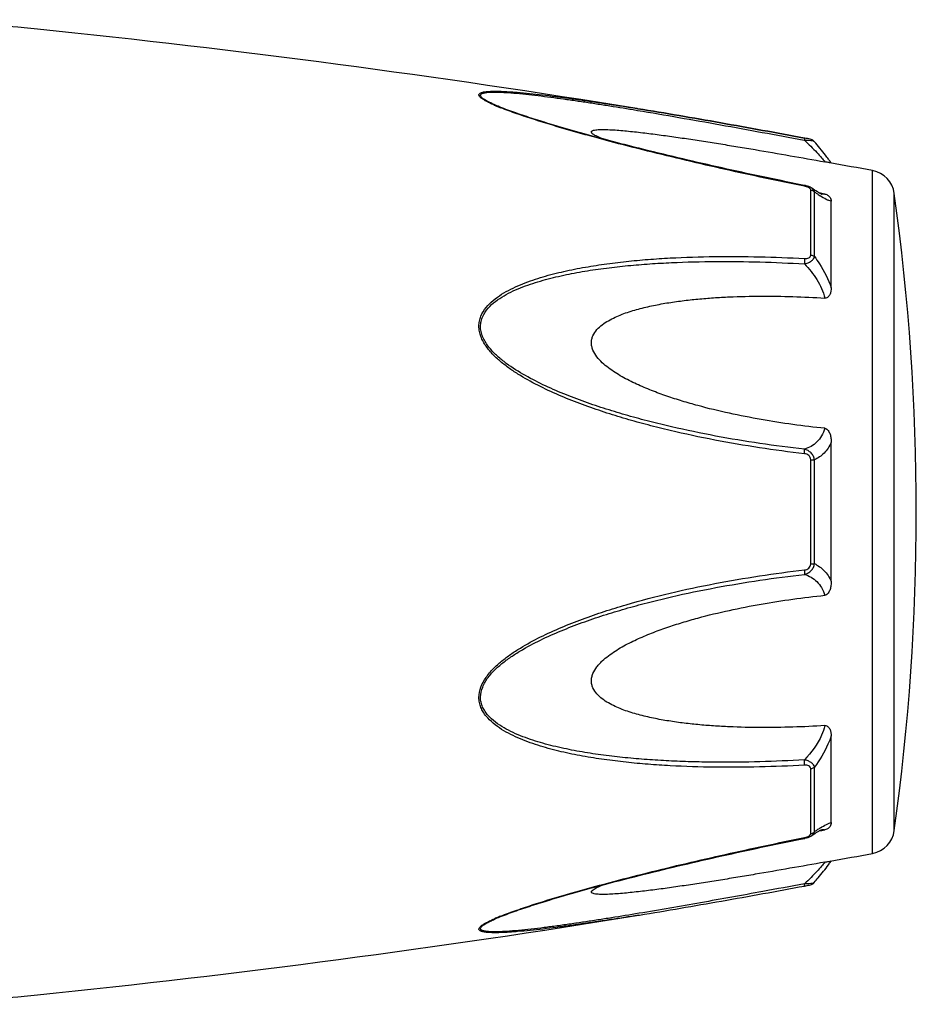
# Model space of a CAD drawing. Header units: millimetres. Extents: x 1279 to 58476, y -6899 to 74987.
# Tile 86 of 250: x 26331 to 26374, y -5953 to -5905. Entities that reach past the tile are written whole.
import ezdxf

# ---------------------------------------------------------------- set-up
doc = ezdxf.new("R2010")
doc.units = ezdxf.units.MM

msp = doc.modelspace()

# ---------------------------------------------------------------- linework, layer by layer
at = {"color": 0, "linetype": 'Continuous'}
for p, q in [((26353.736, -5909.502), (26353.733, -5909.501)), ((26360.27, -5909.666), (26360.48, -5909.701)), ((26360.446, -5909.612), (26360.465, -5909.615)), ((26360.465, -5909.615), (26360.494, -5909.62)), ((26360.494, -5909.62), (26360.465, -5909.615)), ((26368.531, -5911.139), (26368.549, -5911.142)), ((26368.568, -5911.041), (26368.551, -5911.038)), ((26369.027, -5911.209), (26369.027, -5911.209)), ((26371.849, -5945.624), (26371.849, -5912.615)), ((26368.555, -5913.329), (26368.38, -5913.294)), ((26368.855, -5916.697), (26368.855, -5913.555)), ((26368.907, -5913.464), (26368.906, -5913.463)), ((26368.915, -5913.469), (26368.907, -5913.464)), ((26369.033, -5916.768), (26369.033, -5913.645)), ((26369.392, -5913.717), (26369.262, -5913.692)), ((26369.541, -5913.745), (26369.392, -5913.717)), ((26372.898, -5944.525), (26372.898, -5913.714)), ((26369.381, -5913.752), (26369.38, -5913.752)), ((26369.849, -5918.279), (26369.849, -5914.095)), ((26369.849, -5932.467), (26369.849, -5925.755)), ((26368.855, -5931.63), (26368.855, -5926.59)), ((26369.033, -5931.616), (26369.033, -5926.604)), ((26369.849, -5944.135), (26369.849, -5939.947)), ((26368.855, -5944.674), (26368.855, -5941.528)), ((26369.033, -5944.584), (26369.033, -5941.457)), ((26369.259, -5944.539), (26369.386, -5944.515)), ((26369.379, -5944.478), (26369.379, -5944.478)), ((26369.386, -5944.515), (26369.541, -5944.486)), ((26368.364, -5944.939), (26368.556, -5944.901)), ((26368.906, -5944.766), (26368.915, -5944.76)), ((26368.906, -5944.766), (26368.907, -5944.766)), ((26353.757, -5948.721), (26353.758, -5948.721)), ((26360.522, -5948.614), (26360.569, -5948.607))]:
    msp.add_line(p, q, dxfattribs=at)
for centre, radius, start, end in [((26322.26, -5995.304), 90, 84.13647, 89), ((26280.375, -6403.159), 500, 80.7849, 84.13647), ((26357.193, -5901.121), 9.088, 246.3609, 247.4013), ((26358.169, -5898.769), 11.634, 247.4181, 248.2786), ((26361.587, -5918.059), 10.1, 35.6084, 36.4199), ((26280.375, -6403.159), 499, 79.43712, 79.67776), ((26362.641, -5917.304), 8.803, 35.0395, 35.6116), ((26371.611, -5913.893), 1.3, 7.906, 79.4371), ((26368.279, -5914.724), 1.423, 75.2287, 78.791), ((26261.963, -5929.119), 112, 352.09404, 7.90596), ((26372.635, -5908.68), 6.132, 236.1693, 237.1241), ((26369.488, -5913.199), 0.564, 259.0707, 259.9327), ((26368.77, -5944.674), 0.085, 350.9157, 359.9563), ((26374.681, -5952.599), 9.805, 124.0491, 125.1691), ((26372.888, -5949.954), 6.609, 122.6489, 124.009), ((26371.611, -5944.346), 1.3, 280.5629, 352.094), ((26368.257, -5943.403), 1.527, 281.267, 282.0205), ((26280.375, -5455.08), 499, 280.32291, 280.56288), ((26361.675, -5940.251), 9.986, 323.6208, 324.6909), ((26362.955, -5941.164), 8.414, 324.7207, 325.0122), ((26367.076, -5939.208), 8.129, 280.4499, 280.9409), ((26280.375, -5455.08), 500, 275.86353, 279.22391), ((26357.269, -5957.284), 9.277, 112.3067, 113.5832), ((26358.23, -5959.605), 11.789, 111.7794, 112.3431), ((26322.26, -5862.934), 90, 271, 275.86353)]:
    msp.add_arc(centre, radius, start, end, dxfattribs=at)
for points, knots in [([(26353.549, -5909.446), (26353.471, -5909.412), (26353.325, -5909.345), (26353.124, -5909.241), (26352.981, -5909.154), (26352.892, -5909.084), (26352.837, -5909.03), (26352.799, -5908.966), (26352.818, -5908.908), (26352.852, -5908.876), (26352.901, -5908.85), (26352.964, -5908.829), (26353.04, -5908.811), (26353.163, -5908.792), (26353.339, -5908.779), (26353.57, -5908.774), (26353.823, -5908.778), (26354.092, -5908.789), (26354.372, -5908.806), (26354.763, -5908.836), (26355.266, -5908.883), (26355.882, -5908.951), (26356.513, -5909.029), (26357.154, -5909.114), (26357.803, -5909.205), (26358.457, -5909.301), (26359.339, -5909.435), (26360.002, -5909.54), (26360.446, -5909.612)], [0, 0, 0, 0, 0.02948, 0.055907, 0.078214, 0.087353, 0.094931, 0.105555, 0.109954, 0.115017, 0.121315, 0.129009, 0.138057, 0.148338, 0.172058, 0.199047, 0.228459, 0.259634, 0.292171, 0.325754, 0.395293, 0.467136, 0.540634, 0.615369, 0.691049, 0.767475, 0.844512, 1, 1, 1, 1]), ([(26353.733, -5909.501), (26353.652, -5909.467), (26353.498, -5909.4), (26353.283, -5909.297), (26353.125, -5909.21), (26353.02, -5909.14), (26352.96, -5909.093), (26352.916, -5909.047), (26352.888, -5909.004), (26352.883, -5908.96), (26352.904, -5908.923), (26352.943, -5908.895), (26352.998, -5908.872), (26353.066, -5908.853), (26353.181, -5908.833), (26353.348, -5908.82), (26353.571, -5908.816), (26353.817, -5908.821), (26354.173, -5908.839), (26354.642, -5908.875), (26355.224, -5908.934), (26355.825, -5909.004), (26356.44, -5909.083), (26357.065, -5909.169), (26357.697, -5909.261), (26358.334, -5909.357), (26359.193, -5909.491), (26359.839, -5909.595), (26360.27, -5909.666)], [0, 0, 0, 0, 0.03089, 0.059177, 0.083881, 0.094457, 0.103528, 0.11093, 0.116684, 0.121223, 0.125685, 0.131127, 0.137993, 0.146338, 0.156051, 0.17896, 0.205464, 0.234539, 0.265468, 0.331155, 0.400252, 0.471609, 0.544574, 0.618731, 0.693793, 0.769568, 0.845928, 1, 1, 1, 1]), ([(26368.38, -5913.294), (26367.106, -5913.039), (26365.2, -5912.637), (26362.674, -5912.054), (26361.104, -5911.674), (26359.856, -5911.36), (26358.928, -5911.117), (26358.008, -5910.868), (26357.1, -5910.613), (26356.207, -5910.35), (26355.339, -5910.08), (26354.514, -5909.803), (26353.984, -5909.606), (26353.733, -5909.501)], [0, 0, 0, 0, 0.25737, 0.385747, 0.513657, 0.577329, 0.64069, 0.703648, 0.766063, 0.827658, 0.887975, 0.946116, 1, 1, 1, 1]), ([(26368.55, -5913.366), (26367.276, -5913.112), (26365.371, -5912.71), (26362.845, -5912.128), (26360.965, -5911.672), (26359.41, -5911.275), (26358.18, -5910.942), (26356.975, -5910.604), (26355.797, -5910.253), (26354.664, -5909.878), (26354.123, -5909.681), (26353.863, -5909.577)], [0, 0, 0, 0, 0.256646, 0.384673, 0.512244, 0.638988, 0.701822, 0.764153, 0.886175, 0.944757, 1, 1, 1, 1]), ([(26360.48, -5909.701), (26361.817, -5909.924), (26364.502, -5910.395), (26367.183, -5910.888), (26368.531, -5911.139)], [0, 0, 0, 0, 0.497132, 1, 1, 1, 1]), ([(26360.494, -5909.62), (26361.831, -5909.837), (26364.518, -5910.3), (26367.201, -5910.789), (26368.55, -5911.038)], [0, 0, 0, 0, 0.496975, 1, 1, 1, 1]), ([(26368.551, -5911.038), (26367.202, -5910.789), (26364.519, -5910.3), (26361.832, -5909.837), (26360.494, -5909.62)], [0, 0, 0, 0, 0.502936, 1, 1, 1, 1]), ([(26358.749, -5911.068), (26358.7, -5911.047), (26358.607, -5911.006), (26358.479, -5910.944), (26358.372, -5910.882), (26358.302, -5910.831), (26358.265, -5910.79), (26358.25, -5910.763), (26358.248, -5910.736), (26358.259, -5910.712), (26358.281, -5910.693), (26358.328, -5910.67), (26358.407, -5910.65), (26358.521, -5910.635), (26358.709, -5910.624), (26358.973, -5910.627), (26359.313, -5910.643), (26359.675, -5910.67), (26360.051, -5910.705), (26360.436, -5910.746), (26360.829, -5910.792), (26361.226, -5910.842), (26361.628, -5910.895), (26362.17, -5910.969), (26362.852, -5911.068), (26363.676, -5911.194), (26364.506, -5911.325), (26365.339, -5911.461), (26366.456, -5911.648), (26367.858, -5911.891), (26368.979, -5912.091), (26369.541, -5912.192)], [0, 0, 0, 0, 0.013224, 0.025246, 0.035584, 0.043707, 0.046793, 0.049242, 0.051265, 0.053246, 0.055591, 0.058505, 0.066098, 0.075763, 0.087038, 0.112872, 0.141444, 0.171707, 0.203125, 0.235343, 0.268137, 0.301392, 0.33501, 0.368911, 0.437385, 0.506544, 0.576211, 0.646269, 0.71663, 0.85801, 1, 1, 1, 1]), ([(26368.551, -5911.038), (26368.554, -5911.038), (26368.555, -5911.051), (26368.556, -5911.069), (26368.553, -5911.103), (26368.551, -5911.128), (26368.549, -5911.142)], [0, 0, 0, 0, 0.078563, 0.274425, 0.586251, 1, 1, 1, 1]), ([(26368.549, -5911.142), (26368.604, -5911.14), (26368.709, -5911.14), (26368.849, -5911.149), (26368.947, -5911.167), (26369.002, -5911.189), (26369.021, -5911.202), (26369.027, -5911.21)], [0, 0, 0, 0, 0.33971, 0.636245, 0.862204, 0.94183, 1, 1, 1, 1]), ([(26368.549, -5911.142), (26368.758, -5911.334), (26369.042, -5911.614), (26369.365, -5911.972), (26369.491, -5912.125), (26369.541, -5912.192)], [0, 0, 0, 0, 0.588807, 0.825815, 1, 1, 1, 1]), ([(26369.027, -5911.21), (26368.998, -5911.176), (26368.932, -5911.128), (26368.817, -5911.092), (26368.698, -5911.066), (26368.613, -5911.049), (26368.568, -5911.041)], [0, 0, 0, 0, 0.265729, 0.479644, 0.722816, 1, 1, 1, 1]), ([(26369.714, -5912.063), (26369.666, -5911.998), (26369.446, -5911.706), (26369.214, -5911.424), (26369.028, -5911.21)], [0, 0, 0, 0, 0.221481, 1, 1, 1, 1]), ([(26369.788, -5912.235), (26369.776, -5912.233), (26369.693, -5912.218), (26369.611, -5912.205), (26369.541, -5912.192)], [0, 0, 0, 0, 0.14802, 1, 1, 1, 1]), ([(26368.55, -5913.366), (26368.551, -5913.361), (26368.552, -5913.352), (26368.555, -5913.339), (26368.554, -5913.333), (26368.556, -5913.329), (26368.555, -5913.329)], [0, 0, 0, 0, 0.428218, 0.741394, 0.932956, 1, 1, 1, 1]), ([(26368.69, -5913.405), (26368.679, -5913.4), (26368.633, -5913.385), (26368.585, -5913.373), (26368.55, -5913.366)], [0, 0, 0, 0, 0.246414, 1, 1, 1, 1]), ([(26368.759, -5913.436), (26368.753, -5913.433), (26368.731, -5913.421), (26368.708, -5913.411), (26368.69, -5913.405)], [0, 0, 0, 0, 0.241505, 1, 1, 1, 1]), ([(26368.827, -5913.488), (26368.823, -5913.483), (26368.803, -5913.462), (26368.778, -5913.446), (26368.759, -5913.436)], [0, 0, 0, 0, 0.225244, 1, 1, 1, 1]), ([(26368.907, -5913.463), (26368.896, -5913.456), (26368.851, -5913.427), (26368.804, -5913.404), (26368.767, -5913.389)], [0, 0, 0, 0, 0.247211, 1, 1, 1, 1]), ([(26368.855, -5913.555), (26368.855, -5913.55), (26368.853, -5913.525), (26368.839, -5913.502), (26368.827, -5913.488)], [0, 0, 0, 0, 0.225175, 1, 1, 1, 1]), ([(26368.855, -5913.555), (26368.872, -5913.558), (26368.938, -5913.573), (26368.999, -5913.609), (26369.033, -5913.645)], [0, 0, 0, 0, 0.258764, 1, 1, 1, 1]), ([(26369.033, -5913.645), (26369.028, -5913.61), (26368.997, -5913.539), (26368.94, -5913.487), (26368.907, -5913.464)], [0, 0, 0, 0, 0.468978, 1, 1, 1, 1]), ([(26369.248, -5913.684), (26369.224, -5913.67), (26369.11, -5913.602), (26369, -5913.528), (26368.915, -5913.469)], [0, 0, 0, 0, 0.212027, 1, 1, 1, 1]), ([(26369.221, -5913.774), (26369.206, -5913.764), (26369.143, -5913.721), (26369.08, -5913.678), (26369.033, -5913.645)], [0, 0, 0, 0, 0.242177, 1, 1, 1, 1]), ([(26369.385, -5913.753), (26369.387, -5913.754), (26369.39, -5913.755), (26369.394, -5913.755), (26369.386, -5913.753), (26369.381, -5913.751), (26369.362, -5913.743), (26369.341, -5913.733), (26369.314, -5913.72), (26369.282, -5913.703), (26369.26, -5913.691), (26369.248, -5913.684)], [0, 0, 0, 0, 0.050729, 0.053439, 0.064665, 0.125059, 0.230112, 0.374221, 0.553235, 0.763061, 1, 1, 1, 1]), ([(26369.849, -5914.095), (26369.811, -5914.088), (26369.729, -5914.063), (26369.545, -5913.98), (26369.405, -5913.894), (26369.306, -5913.83)], [0, 0, 0, 0, 0.189472, 0.420855, 1, 1, 1, 1]), ([(26369.541, -5913.745), (26369.531, -5913.75), (26369.482, -5913.766), (26369.429, -5913.761), (26369.389, -5913.754)], [0, 0, 0, 0, 0.213215, 1, 1, 1, 1]), ([(26369.541, -5913.745), (26369.573, -5913.751), (26369.631, -5913.769), (26369.72, -5913.822), (26369.793, -5913.899), (26369.839, -5913.998), (26369.849, -5914.064), (26369.849, -5914.095)], [0, 0, 0, 0, 0.19482, 0.35748, 0.608365, 0.813655, 1, 1, 1, 1]), ([(26368.549, -5926.302), (26367.823, -5926.218), (26366.372, -5926.026), (26364.206, -5925.657), (26362.414, -5925.27), (26360.988, -5924.916), (26359.923, -5924.624), (26358.867, -5924.297), (26357.821, -5923.933), (26356.79, -5923.528), (26355.78, -5923.069), (26354.966, -5922.629), (26354.346, -5922.227), (26353.903, -5921.897), (26353.495, -5921.53), (26353.144, -5921.116), (26352.923, -5920.726), (26352.825, -5920.392), (26352.8, -5920.138), (26352.826, -5919.889), (26352.922, -5919.574), (26353.14, -5919.221), (26353.495, -5918.874), (26353.905, -5918.585), (26354.348, -5918.34), (26354.97, -5918.057), (26355.786, -5917.772), (26356.795, -5917.506), (26357.826, -5917.296), (26358.871, -5917.13), (26359.927, -5917.001), (26360.991, -5916.903), (26362.419, -5916.809), (26364.216, -5916.756), (26366.38, -5916.768), (26367.826, -5916.826), (26368.549, -5916.866)], [0, 0, 0, 0, 0.063635, 0.127396, 0.191296, 0.223303, 0.255348, 0.287434, 0.319562, 0.351727, 0.383919, 0.416107, 0.432182, 0.448215, 0.464156, 0.479907, 0.495291, 0.502793, 0.510127, 0.517331, 0.52445, 0.538608, 0.552922, 0.567437, 0.582127, 0.596956, 0.626929, 0.657232, 0.687777, 0.718508, 0.74939, 0.780398, 0.811517, 0.874045, 0.936883, 1, 1, 1, 1]), ([(26368.548, -5926.085), (26367.83, -5926.004), (26366.396, -5925.817), (26364.254, -5925.461), (26362.48, -5925.088), (26361.069, -5924.746), (26360.014, -5924.465), (26358.968, -5924.152), (26357.931, -5923.802), (26356.907, -5923.415), (26355.902, -5922.977), (26354.928, -5922.472), (26354.16, -5921.975), (26353.604, -5921.507), (26353.301, -5921.172), (26353.101, -5920.877), (26352.982, -5920.643), (26352.903, -5920.398), (26352.877, -5920.147), (26352.905, -5919.901), (26353.009, -5919.593), (26353.239, -5919.252), (26353.606, -5918.925), (26354.022, -5918.655), (26354.469, -5918.428), (26354.936, -5918.232), (26355.417, -5918.062), (26356.073, -5917.864), (26356.912, -5917.66), (26357.936, -5917.469), (26358.972, -5917.319), (26360.019, -5917.204), (26361.072, -5917.117), (26362.486, -5917.037), (26364.263, -5916.997), (26366.404, -5917.019), (26367.833, -5917.082), (26368.549, -5917.123)], [0, 0, 0, 0, 0.063589, 0.127295, 0.191136, 0.223111, 0.255121, 0.287171, 0.319267, 0.351401, 0.383569, 0.41575, 0.447866, 0.463844, 0.479652, 0.487454, 0.495134, 0.502662, 0.51, 0.517195, 0.524298, 0.538439, 0.552765, 0.567303, 0.582017, 0.596869, 0.611832, 0.626888, 0.657217, 0.687781, 0.718525, 0.749415, 0.780427, 0.811548, 0.874072, 0.936899, 1, 1, 1, 1]), ([(26368.549, -5916.866), (26368.587, -5916.868), (26368.659, -5916.867), (26368.761, -5916.844), (26368.839, -5916.785), (26368.855, -5916.724), (26368.855, -5916.697)], [0, 0, 0, 0, 0.287056, 0.554503, 0.787456, 1, 1, 1, 1]), ([(26368.549, -5917.123), (26368.609, -5917.11), (26368.723, -5917.076), (26368.874, -5916.999), (26368.987, -5916.898), (26369.027, -5916.81), (26369.033, -5916.768)], [0, 0, 0, 0, 0.291894, 0.562609, 0.798475, 1, 1, 1, 1]), ([(26368.549, -5916.866), (26368.554, -5916.906), (26368.557, -5916.992), (26368.553, -5917.078), (26368.549, -5917.123)], [0, 0, 0, 0, 0.467767, 1, 1, 1, 1]), ([(26368.855, -5916.697), (26368.872, -5916.699), (26368.936, -5916.711), (26368.997, -5916.738), (26369.033, -5916.768)], [0, 0, 0, 0, 0.266982, 1, 1, 1, 1]), ([(26369.033, -5916.768), (26369.119, -5916.881), (26369.449, -5917.35), (26369.707, -5917.871), (26369.849, -5918.279)], [0, 0, 0, 0, 0.246978, 1, 1, 1, 1]), ([(26368.549, -5917.123), (26368.779, -5917.352), (26369.188, -5917.863), (26369.459, -5918.464), (26369.541, -5918.778)], [0, 0, 0, 0, 0.500208, 1, 1, 1, 1]), ([(26369.849, -5918.279), (26369.849, -5918.33), (26369.84, -5918.434), (26369.805, -5918.559), (26369.757, -5918.652), (26369.707, -5918.717), (26369.635, -5918.77), (26369.573, -5918.78), (26369.541, -5918.778)], [0, 0, 0, 0, 0.238003, 0.476366, 0.597445, 0.721615, 0.853559, 1, 1, 1, 1]), ([(26369.541, -5925.073), (26369.025, -5925.021), (26367.993, -5924.897), (26366.452, -5924.657), (26364.917, -5924.358), (26363.648, -5924.051), (26362.643, -5923.762), (26361.895, -5923.521), (26361.156, -5923.251), (26360.43, -5922.944), (26359.843, -5922.649), (26359.394, -5922.379), (26359.071, -5922.156), (26358.77, -5921.907), (26358.507, -5921.625), (26358.339, -5921.352), (26358.262, -5921.116), (26358.243, -5920.936), (26358.262, -5920.759), (26358.337, -5920.537), (26358.505, -5920.292), (26358.771, -5920.057), (26359.072, -5919.863), (26359.395, -5919.699), (26359.846, -5919.51), (26360.434, -5919.322), (26361.159, -5919.146), (26361.897, -5919.009), (26362.645, -5918.902), (26363.399, -5918.819), (26364.158, -5918.758), (26365.177, -5918.702), (26366.457, -5918.674), (26367.998, -5918.696), (26369.026, -5918.745), (26369.541, -5918.778)], [0, 0, 0, 0, 0.063495, 0.12712, 0.190878, 0.25478, 0.286791, 0.31884, 0.350926, 0.383041, 0.415158, 0.431203, 0.447213, 0.463143, 0.478902, 0.4943, 0.5018, 0.509129, 0.516317, 0.523425, 0.537606, 0.551987, 0.566584, 0.581352, 0.596258, 0.626376, 0.656797, 0.687441, 0.718253, 0.749203, 0.780268, 0.811433, 0.874017, 0.936884, 1, 1, 1, 1]), ([(26369.541, -5925.073), (26369.504, -5925.202), (26369.403, -5925.443), (26369.169, -5925.742), (26368.878, -5925.957), (26368.66, -5926.049), (26368.548, -5926.085)], [0, 0, 0, 0, 0.272929, 0.523074, 0.761734, 1, 1, 1, 1]), ([(26369.541, -5925.073), (26369.574, -5925.077), (26369.64, -5925.103), (26369.708, -5925.179), (26369.758, -5925.268), (26369.805, -5925.392), (26369.84, -5925.555), (26369.849, -5925.688), (26369.849, -5925.754)], [0, 0, 0, 0, 0.125535, 0.252013, 0.377694, 0.502869, 0.751849, 1, 1, 1, 1]), ([(26369.033, -5926.604), (26369.027, -5926.542), (26368.994, -5926.417), (26368.883, -5926.259), (26368.729, -5926.144), (26368.609, -5926.1), (26368.548, -5926.085)], [0, 0, 0, 0, 0.250125, 0.500215, 0.750197, 1, 1, 1, 1]), ([(26368.549, -5926.302), (26368.552, -5926.26), (26368.556, -5926.188), (26368.554, -5926.115), (26368.548, -5926.085)], [0, 0, 0, 0, 0.583261, 1, 1, 1, 1]), ([(26369.849, -5925.755), (26369.762, -5925.944), (26369.538, -5926.285), (26369.205, -5926.521), (26369.033, -5926.604)], [0, 0, 0, 0, 0.522223, 1, 1, 1, 1]), ([(26368.855, -5926.59), (26368.855, -5926.551), (26368.841, -5926.473), (26368.767, -5926.378), (26368.663, -5926.322), (26368.587, -5926.307), (26368.549, -5926.302)], [0, 0, 0, 0, 0.249368, 0.500015, 0.750587, 1, 1, 1, 1]), ([(26368.855, -5926.59), (26368.872, -5926.59), (26368.932, -5926.592), (26368.991, -5926.597), (26369.033, -5926.604)], [0, 0, 0, 0, 0.284006, 1, 1, 1, 1]), ([(26368.549, -5932.135), (26368.61, -5932.12), (26368.729, -5932.075), (26368.884, -5931.961), (26368.994, -5931.803), (26369.027, -5931.679), (26369.033, -5931.616)], [0, 0, 0, 0, 0.249817, 0.499798, 0.74986, 1, 1, 1, 1]), ([(26368.549, -5931.918), (26368.588, -5931.913), (26368.664, -5931.897), (26368.768, -5931.842), (26368.841, -5931.747), (26368.855, -5931.669), (26368.855, -5931.63)], [0, 0, 0, 0, 0.249451, 0.500018, 0.750583, 1, 1, 1, 1]), ([(26368.855, -5931.63), (26368.872, -5931.63), (26368.932, -5931.628), (26368.991, -5931.623), (26369.033, -5931.616)], [0, 0, 0, 0, 0.284019, 1, 1, 1, 1]), ([(26369.033, -5931.616), (26369.205, -5931.7), (26369.537, -5931.936), (26369.762, -5932.278), (26369.849, -5932.467)], [0, 0, 0, 0, 0.477899, 1, 1, 1, 1]), ([(26368.549, -5941.359), (26367.825, -5941.399), (26366.379, -5941.458), (26364.215, -5941.473), (26362.418, -5941.413), (26360.99, -5941.32), (26359.926, -5941.224), (26358.87, -5941.094), (26357.825, -5940.927), (26356.794, -5940.717), (26355.785, -5940.45), (26354.97, -5940.165), (26354.347, -5939.881), (26353.905, -5939.636), (26353.496, -5939.347), (26353.199, -5939.055), (26353.009, -5938.787), (26352.896, -5938.569), (26352.824, -5938.332), (26352.792, -5937.997), (26352.883, -5937.567), (26353.142, -5937.103), (26353.495, -5936.69), (26353.903, -5936.323), (26354.346, -5935.992), (26354.966, -5935.591), (26355.78, -5935.151), (26356.79, -5934.692), (26357.822, -5934.287), (26358.867, -5933.924), (26360.275, -5933.49), (26362.053, -5933.023), (26364.208, -5932.569), (26366.373, -5932.196), (26367.824, -5932.002), (26368.549, -5931.918)], [0, 0, 0, 0, 0.063127, 0.125969, 0.188473, 0.219596, 0.250616, 0.281496, 0.312222, 0.342767, 0.373071, 0.403045, 0.417875, 0.432563, 0.447076, 0.461383, 0.468491, 0.475585, 0.482706, 0.489913, 0.504703, 0.520085, 0.535843, 0.551789, 0.567824, 0.583902, 0.616092, 0.648285, 0.680449, 0.712576, 0.744661, 0.808707, 0.872603, 0.936364, 1, 1, 1, 1]), ([(26368.548, -5941.101), (26367.832, -5941.142), (26366.403, -5941.205), (26364.616, -5941.226), (26363.193, -5941.202), (26362.13, -5941.162), (26361.071, -5941.101), (26360.017, -5941.018), (26358.971, -5940.903), (26357.935, -5940.75), (26356.911, -5940.559), (26355.907, -5940.315), (26355.093, -5940.053), (26354.469, -5939.791), (26354.022, -5939.563), (26353.606, -5939.294), (26353.3, -5939.019), (26353.101, -5938.762), (26352.981, -5938.551), (26352.903, -5938.319), (26352.868, -5937.987), (26352.968, -5937.562), (26353.241, -5937.109), (26353.605, -5936.712), (26354.02, -5936.36), (26354.467, -5936.045), (26355.09, -5935.662), (26355.902, -5935.241), (26356.907, -5934.803), (26357.932, -5934.415), (26358.969, -5934.068), (26360.016, -5933.755), (26361.069, -5933.471), (26362.48, -5933.129), (26364.256, -5932.765), (26366.397, -5932.404), (26367.831, -5932.216), (26368.549, -5932.135)], [0, 0, 0, 0, 0.063114, 0.125949, 0.157245, 0.188456, 0.219582, 0.250607, 0.281495, 0.312234, 0.342798, 0.373129, 0.40314, 0.417992, 0.432705, 0.447241, 0.461558, 0.468661, 0.475744, 0.482848, 0.490045, 0.504858, 0.520307, 0.536124, 0.552106, 0.56816, 0.584244, 0.616427, 0.648598, 0.680734, 0.712828, 0.744881, 0.776894, 0.808867, 0.872702, 0.936412, 1, 1, 1, 1]), ([(26368.549, -5931.918), (26368.553, -5931.96), (26368.557, -5932.032), (26368.554, -5932.105), (26368.549, -5932.135)], [0, 0, 0, 0, 0.582827, 1, 1, 1, 1]), ([(26368.549, -5932.135), (26368.66, -5932.171), (26368.878, -5932.264), (26369.169, -5932.479), (26369.404, -5932.778), (26369.504, -5933.019), (26369.541, -5933.148)], [0, 0, 0, 0, 0.238394, 0.476974, 0.727116, 1, 1, 1, 1]), ([(26369.849, -5932.467), (26369.849, -5932.533), (26369.84, -5932.666), (26369.805, -5932.829), (26369.758, -5932.954), (26369.708, -5933.042), (26369.64, -5933.118), (26369.574, -5933.145), (26369.541, -5933.148)], [0, 0, 0, 0, 0.248169, 0.497163, 0.622341, 0.748019, 0.874484, 1, 1, 1, 1]), ([(26369.541, -5939.447), (26369.026, -5939.479), (26367.998, -5939.528), (26366.457, -5939.55), (26365.177, -5939.522), (26364.158, -5939.465), (26363.399, -5939.404), (26362.645, -5939.321), (26361.897, -5939.214), (26361.159, -5939.076), (26360.434, -5938.9), (26359.846, -5938.712), (26359.395, -5938.523), (26359.072, -5938.358), (26358.771, -5938.164), (26358.506, -5937.929), (26358.337, -5937.684), (26358.261, -5937.462), (26358.243, -5937.285), (26358.263, -5937.105), (26358.339, -5936.868), (26358.472, -5936.651), (26358.637, -5936.457), (26358.82, -5936.273), (26359.071, -5936.065), (26359.394, -5935.841), (26359.843, -5935.571), (26360.431, -5935.276), (26361.156, -5934.969), (26361.895, -5934.699), (26362.643, -5934.458), (26363.648, -5934.17), (26364.917, -5933.863), (26366.452, -5933.564), (26367.993, -5933.324), (26369.025, -5933.201), (26369.541, -5933.148)], [0, 0, 0, 0, 0.063112, 0.125975, 0.188555, 0.219719, 0.250782, 0.281729, 0.312543, 0.343186, 0.373609, 0.403727, 0.418634, 0.433407, 0.448005, 0.462391, 0.476578, 0.483689, 0.490881, 0.498215, 0.505719, 0.521118, 0.528977, 0.536891, 0.552822, 0.568831, 0.584876, 0.616992, 0.649103, 0.681187, 0.713234, 0.745242, 0.809138, 0.87289, 0.93651, 1, 1, 1, 1]), ([(26369.541, -5939.447), (26369.5, -5939.602), (26369.284, -5940.214), (26368.894, -5940.758), (26368.548, -5941.101)], [0, 0, 0, 0, 0.247925, 1, 1, 1, 1]), ([(26369.541, -5939.447), (26369.573, -5939.445), (26369.635, -5939.454), (26369.707, -5939.507), (26369.757, -5939.572), (26369.805, -5939.666), (26369.84, -5939.791), (26369.849, -5939.895), (26369.849, -5939.946)], [0, 0, 0, 0, 0.146355, 0.278259, 0.402425, 0.523518, 0.761934, 1, 1, 1, 1]), ([(26369.849, -5939.947), (26369.802, -5940.083), (26369.59, -5940.616), (26369.293, -5941.115), (26369.033, -5941.457)], [0, 0, 0, 0, 0.251574, 1, 1, 1, 1]), ([(26369.033, -5941.457), (26369.027, -5941.415), (26368.987, -5941.327), (26368.873, -5941.226), (26368.722, -5941.148), (26368.608, -5941.114), (26368.548, -5941.101)], [0, 0, 0, 0, 0.201639, 0.43756, 0.708236, 1, 1, 1, 1]), ([(26368.549, -5941.359), (26368.553, -5941.319), (26368.556, -5941.232), (26368.552, -5941.146), (26368.548, -5941.101)], [0, 0, 0, 0, 0.467922, 1, 1, 1, 1]), ([(26368.855, -5941.528), (26368.855, -5941.5), (26368.839, -5941.44), (26368.76, -5941.381), (26368.659, -5941.358), (26368.586, -5941.357), (26368.549, -5941.359)], [0, 0, 0, 0, 0.212614, 0.445637, 0.713059, 1, 1, 1, 1]), ([(26368.855, -5941.528), (26368.872, -5941.526), (26368.936, -5941.514), (26368.997, -5941.487), (26369.033, -5941.457)], [0, 0, 0, 0, 0.267018, 1, 1, 1, 1]), ([(26369.322, -5944.389), (26369.418, -5944.328), (26369.554, -5944.246), (26369.732, -5944.166), (26369.812, -5944.142), (26369.849, -5944.135)], [0, 0, 0, 0, 0.577794, 0.80943, 1, 1, 1, 1]), ([(26369.849, -5944.135), (26369.849, -5944.167), (26369.839, -5944.233), (26369.793, -5944.332), (26369.72, -5944.409), (26369.631, -5944.462), (26369.573, -5944.479), (26369.541, -5944.486)], [0, 0, 0, 0, 0.186516, 0.391937, 0.642812, 0.805374, 1, 1, 1, 1]), ([(26368.855, -5944.674), (26368.872, -5944.671), (26368.938, -5944.656), (26368.999, -5944.62), (26369.033, -5944.584)], [0, 0, 0, 0, 0.258792, 1, 1, 1, 1]), ([(26368.906, -5944.766), (26368.939, -5944.743), (26368.996, -5944.691), (26369.028, -5944.619), (26369.033, -5944.584)], [0, 0, 0, 0, 0.53106, 1, 1, 1, 1]), ([(26368.915, -5944.76), (26368.945, -5944.739), (26369.053, -5944.666), (26369.163, -5944.595), (26369.244, -5944.548)], [0, 0, 0, 0, 0.283099, 1, 1, 1, 1]), ([(26369.244, -5944.548), (26369.273, -5944.532), (26369.319, -5944.507), (26369.367, -5944.485), (26369.385, -5944.478)], [0, 0, 0, 0, 0.632551, 1, 1, 1, 1]), ([(26369.379, -5944.478), (26369.395, -5944.475), (26369.449, -5944.467), (26369.506, -5944.469), (26369.541, -5944.486)], [0, 0, 0, 0, 0.296315, 1, 1, 1, 1]), ([(26353.757, -5948.721), (26354.008, -5948.617), (26354.538, -5948.42), (26355.362, -5948.144), (26356.228, -5947.875), (26357.423, -5947.523), (26358.947, -5947.105), (26361.426, -5946.467), (26364.566, -5945.731), (26367.094, -5945.193), (26368.364, -5944.939)], [0, 0, 0, 0, 0.054079, 0.112293, 0.172626, 0.23422, 0.359577, 0.486553, 0.742745, 1, 1, 1, 1]), ([(26353.856, -5948.658), (26354.115, -5948.554), (26354.657, -5948.356), (26355.79, -5947.981), (26357.274, -5947.537), (26359.099, -5947.036), (26361.588, -5946.396), (26364.738, -5945.657), (26367.276, -5945.117), (26368.55, -5944.863)], [0, 0, 0, 0, 0.055213, 0.113792, 0.23581, 0.360995, 0.487722, 0.743348, 1, 1, 1, 1]), ([(26368.55, -5944.863), (26368.551, -5944.868), (26368.552, -5944.877), (26368.555, -5944.89), (26368.555, -5944.896), (26368.556, -5944.9), (26368.556, -5944.901)], [0, 0, 0, 0, 0.428099, 0.741246, 0.932847, 1, 1, 1, 1]), ([(26368.689, -5944.825), (26368.695, -5944.823), (26368.718, -5944.814), (26368.741, -5944.803), (26368.757, -5944.794)], [0, 0, 0, 0, 0.257368, 1, 1, 1, 1]), ([(26368.711, -5944.86), (26368.728, -5944.854), (26368.796, -5944.83), (26368.862, -5944.797), (26368.906, -5944.766)], [0, 0, 0, 0, 0.254193, 1, 1, 1, 1]), ([(26368.757, -5944.794), (26368.771, -5944.787), (26368.812, -5944.762), (26368.849, -5944.72), (26368.854, -5944.687)], [0, 0, 0, 0, 0.308636, 1, 1, 1, 1]), ([(26369.541, -5946.046), (26368.978, -5946.147), (26367.855, -5946.348), (26366.452, -5946.59), (26365.332, -5946.777), (26364.498, -5946.914), (26363.667, -5947.045), (26362.842, -5947.171), (26362.158, -5947.269), (26361.616, -5947.344), (26361.214, -5947.396), (26360.816, -5947.446), (26360.423, -5947.491), (26360.037, -5947.532), (26359.661, -5947.567), (26359.299, -5947.593), (26358.96, -5947.609), (26358.696, -5947.61), (26358.51, -5947.599), (26358.398, -5947.583), (26358.32, -5947.563), (26358.276, -5947.538), (26358.255, -5947.518), (26358.247, -5947.493), (26358.253, -5947.466), (26358.27, -5947.439), (26358.309, -5947.397), (26358.382, -5947.345), (26358.491, -5947.284), (26358.621, -5947.22), (26358.715, -5947.179), (26358.765, -5947.159)], [0, 0, 0, 0, 0.142006, 0.283398, 0.353765, 0.423828, 0.493495, 0.562647, 0.631121, 0.66502, 0.698626, 0.731869, 0.764656, 0.796849, 0.828224, 0.858442, 0.886945, 0.912611, 0.92378, 0.93331, 0.940718, 0.943524, 0.945777, 0.947738, 0.949832, 0.952411, 0.955637, 0.963997, 0.974507, 0.98666, 1, 1, 1, 1]), ([(26369.541, -5946.046), (26369.491, -5946.113), (26369.365, -5946.267), (26369.141, -5946.515), (26368.863, -5946.8), (26368.658, -5946.997), (26368.548, -5947.097)], [0, 0, 0, 0, 0.174298, 0.411219, 0.692021, 1, 1, 1, 1]), ([(26369.541, -5946.046), (26369.573, -5946.04), (26369.657, -5946.025), (26369.741, -5946.012), (26369.794, -5946.002)], [0, 0, 0, 0, 0.376124, 1, 1, 1, 1]), ([(26369.028, -5947.03), (26369.093, -5946.954), (26369.331, -5946.676), (26369.557, -5946.388), (26369.715, -5946.175)], [0, 0, 0, 0, 0.274505, 1, 1, 1, 1]), ([(26369.028, -5947.03), (26369.021, -5947.037), (26369.002, -5947.05), (26368.947, -5947.073), (26368.849, -5947.09), (26368.708, -5947.1), (26368.604, -5947.099), (26368.548, -5947.097)], [0, 0, 0, 0, 0.057868, 0.137343, 0.363312, 0.660033, 1, 1, 1, 1]), ([(26368.619, -5947.189), (26368.659, -5947.181), (26368.733, -5947.166), (26368.838, -5947.142), (26368.941, -5947.107), (26369.001, -5947.061), (26369.028, -5947.03)], [0, 0, 0, 0, 0.273626, 0.507992, 0.727544, 1, 1, 1, 1]), ([(26368.548, -5947.097), (26367.878, -5947.221), (26366.207, -5947.53), (26363.544, -5948.012), (26361.549, -5948.356), (26360.555, -5948.522)], [0, 0, 0, 0, 0.251917, 0.627872, 1, 1, 1, 1]), ([(26360.569, -5948.607), (26361.895, -5948.391), (26364.557, -5947.932), (26367.215, -5947.449), (26368.551, -5947.202)], [0, 0, 0, 0, 0.497068, 1, 1, 1, 1]), ([(26368.551, -5947.202), (26368.553, -5947.201), (26368.555, -5947.188), (26368.555, -5947.171), (26368.553, -5947.136), (26368.55, -5947.111), (26368.548, -5947.097)], [0, 0, 0, 0, 0.078467, 0.274376, 0.586265, 1, 1, 1, 1]), ([(26360.521, -5948.614), (26360.074, -5948.687), (26359.405, -5948.793), (26358.516, -5948.929), (26357.855, -5949.025), (26357.201, -5949.117), (26356.554, -5949.203), (26355.917, -5949.281), (26355.295, -5949.35), (26354.787, -5949.398), (26354.392, -5949.428), (26354.109, -5949.446), (26353.837, -5949.457), (26353.582, -5949.462), (26353.348, -5949.457), (26353.17, -5949.443), (26353.045, -5949.424), (26352.966, -5949.407), (26352.901, -5949.385), (26352.851, -5949.359), (26352.817, -5949.327), (26352.805, -5949.285), (26352.817, -5949.24), (26352.848, -5949.195), (26352.894, -5949.148), (26352.983, -5949.077), (26353.127, -5948.989), (26353.33, -5948.884), (26353.479, -5948.817), (26353.558, -5948.782)], [0, 0, 0, 0, 0.155309, 0.232207, 0.308518, 0.38411, 0.45876, 0.532202, 0.604002, 0.673502, 0.707078, 0.73962, 0.77081, 0.800217, 0.827213, 0.851007, 0.8614, 0.870581, 0.878415, 0.8848, 0.889847, 0.894233, 0.899058, 0.905123, 0.912705, 0.92179, 0.943969, 0.970425, 1, 1, 1, 1]), ([(26360.555, -5948.522), (26360.11, -5948.596), (26359.444, -5948.706), (26358.557, -5948.845), (26357.899, -5948.945), (26357.246, -5949.041), (26356.6, -5949.131), (26355.963, -5949.214), (26355.34, -5949.289), (26354.737, -5949.352), (26354.249, -5949.391), (26353.878, -5949.411), (26353.621, -5949.418), (26353.387, -5949.416), (26353.21, -5949.404), (26353.087, -5949.385), (26353.012, -5949.368), (26352.952, -5949.345), (26352.908, -5949.318), (26352.883, -5949.279), (26352.888, -5949.234), (26352.915, -5949.19), (26352.959, -5949.143), (26353.02, -5949.094), (26353.127, -5949.021), (26353.29, -5948.931), (26353.512, -5948.825), (26353.673, -5948.756), (26353.757, -5948.721)], [0, 0, 0, 0, 0.153439, 0.229445, 0.304902, 0.379707, 0.453642, 0.526452, 0.597735, 0.666841, 0.732698, 0.763801, 0.793118, 0.81995, 0.843381, 0.853458, 0.862207, 0.869459, 0.875128, 0.87961, 0.884095, 0.889726, 0.896977, 0.905865, 0.916254, 0.94079, 0.969089, 1, 1, 1, 1])]:
    msp.add_open_spline(points, degree=3, knots=knots, dxfattribs=at)
for points in [[(26368.767, -5913.389), (26368.726, -5913.373), (26368.684, -5913.36), (26368.642, -5913.348)], [(26368.55, -5944.863), (26368.581, -5944.857), (26368.611, -5944.849), (26368.641, -5944.841)], [(26368.575, -5944.896), (26368.621, -5944.887), (26368.667, -5944.875), (26368.711, -5944.86)], [(26368.641, -5944.841), (26368.657, -5944.836), (26368.673, -5944.831), (26368.689, -5944.825)]]:
    msp.add_open_spline(points, degree=3, dxfattribs=at)

doc.saveas('drawing.dxf')
